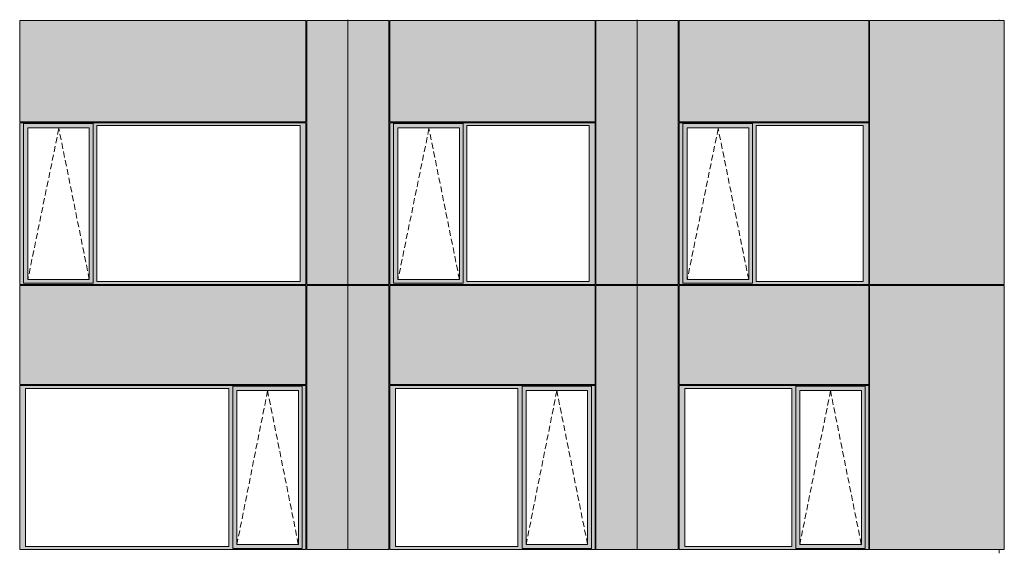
# Model space of a CAD drawing. Header units: millimetres. Extents: x 169383 to 755273, y -3871 to 302042.
# Tile 26 of 61: x 206035 to 217757, y 48726 to 55048. Entities that reach past the tile are written whole.
import ezdxf

# ---------------------------------------------------------------- set-up
doc = ezdxf.new("R2010")
doc.units = ezdxf.units.MM
doc.header["$MEASUREMENT"] = 0
doc.linetypes.add('OO_EOIAAY', pattern=[105.833361, 70.555568, -35.277793])
doc.layers.add('0_Ном._пера__1', color=7, linetype='Continuous', lineweight=0)
doc.layers.add('0_Ном._пера__120', color=7, linetype='Continuous', lineweight=0)
doc.layers.add('АР-Стены_внешние_.АР_Ном._пера__214', color=7, linetype='Continuous', lineweight=0, true_color=0xe2eaf1)

msp = doc.modelspace()

# ---------------------------------------------------------------- hatches: boundary and pattern name
at = {"layer": '0_Ном._пера__1', "linetype": 'Continuous', "lineweight": 0, "true_color": 0x000000}
for points in [[(206034.683, 53788.419), (206078.841, 53788.419), (206078.841, 53813.419), (209431.64, 53813.419), (209431.64, 53823.419), (206034.683, 53823.419)], [(206078.841, 53813.419), (206078.841, 53763.419), (206132.719, 53763.419), (206863.777, 53763.419), (206908.027, 53763.419), (206908.027, 53813.419)], [(209431.64, 53813.419), (206908.027, 53813.419), (206908.027, 53788.419), (206952.185, 53788.419), (209372.685, 53788.419), (209441.375, 53788.419), (209441.375, 53823.419), (209431.64, 53823.419)], [(210441.375, 53788.419), (210485.533, 53788.419), (210485.533, 53813.419), (212874.899, 53813.419), (212874.899, 53823.419), (210441.375, 53823.419)], [(210485.533, 53813.419), (210485.533, 53763.419), (210539.411, 53763.419), (211270.468, 53763.419), (211314.718, 53763.419), (211314.718, 53813.419)], [(212874.899, 53813.419), (211314.718, 53813.419), (211314.718, 53788.419), (211358.876, 53788.419), (212815.944, 53788.419), (212884.634, 53788.419), (212884.634, 53823.419), (212874.899, 53823.419)], [(213884.634, 53788.419), (213928.792, 53788.419), (213928.792, 53813.419), (216133.664, 53813.419), (216133.664, 53823.419), (213884.634, 53823.419)], [(213928.792, 53813.419), (213928.792, 53763.419), (213982.671, 53763.419), (214713.728, 53763.419), (214757.978, 53763.419), (214757.978, 53813.419)], [(216133.664, 53813.419), (214757.978, 53813.419), (214757.978, 53788.419), (214802.136, 53788.419), (216074.709, 53788.419), (216143.399, 53788.419), (216143.399, 53823.419), (216133.664, 53823.419)], [(206078.841, 51933.418), (206078.841, 53788.419), (206034.683, 53788.419), (206034.683, 51933.418)], [(206078.841, 53763.419), (206078.841, 51958.418), (206131.756, 51958.418), (206131.756, 53763.419)], [(206863.777, 51958.418), (206908.027, 51958.418), (206908.027, 53763.419), (206863.777, 53763.419)], [(206908.027, 53788.419), (206908.027, 51933.418), (206952.185, 51933.418), (206952.185, 53788.419)], [(209372.685, 51933.418), (209441.375, 51933.418), (209441.375, 53788.419), (209372.685, 53788.419)], [(210485.533, 51933.418), (210485.533, 53788.419), (210441.375, 53788.419), (210441.375, 51933.418)], [(210485.533, 53763.419), (210485.533, 51958.418), (210538.448, 51958.418), (210538.448, 53763.419)], [(211270.468, 51958.418), (211314.718, 51958.418), (211314.718, 53763.419), (211270.468, 53763.419)], [(211314.718, 53788.419), (211314.718, 51933.418), (211358.876, 51933.418), (211358.876, 53788.419)], [(212815.944, 51933.418), (212884.634, 51933.418), (212884.634, 53788.419), (212815.944, 53788.419)], [(213928.792, 51933.418), (213928.792, 53788.419), (213884.634, 53788.419), (213884.634, 51933.418)], [(213928.792, 53763.419), (213928.792, 51958.418), (213981.708, 51958.418), (213981.708, 53763.419)], [(214713.728, 51958.418), (214757.978, 51958.418), (214757.978, 53763.419), (214713.728, 53763.419)], [(214757.978, 53788.419), (214757.978, 51933.418), (214802.136, 51933.418), (214802.136, 53788.419)], [(216074.709, 51933.418), (216143.399, 51933.418), (216143.399, 53788.419), (216074.709, 53788.419)], [(206078.841, 51933.418), (206034.683, 51933.418), (206034.683, 51898.418), (209441.375, 51898.418), (209441.375, 51933.418), (209372.685, 51933.418), (206952.185, 51933.418), (206908.027, 51933.418), (206908.027, 51908.418), (206078.841, 51908.418)], [(206078.841, 51908.418), (206908.027, 51908.418), (206908.027, 51958.418), (206863.777, 51958.418), (206132.719, 51958.418), (206078.841, 51958.418)], [(210485.533, 51933.418), (210441.375, 51933.418), (210441.375, 51898.418), (212884.634, 51898.418), (212884.634, 51933.418), (212815.944, 51933.418), (211358.876, 51933.418), (211314.718, 51933.418), (211314.718, 51908.418), (210485.533, 51908.418)], [(210485.533, 51908.418), (211314.718, 51908.418), (211314.718, 51958.418), (211270.468, 51958.418), (210539.411, 51958.418), (210485.533, 51958.418)], [(213928.792, 51933.418), (213884.634, 51933.418), (213884.634, 51898.418), (216143.399, 51898.418), (216143.399, 51933.418), (216074.709, 51933.418), (214802.136, 51933.418), (214757.978, 51933.418), (214757.978, 51908.418), (213928.792, 51908.418)], [(213928.792, 51908.418), (214757.978, 51908.418), (214757.978, 51958.418), (214713.728, 51958.418), (213982.671, 51958.418), (213928.792, 51958.418)], [(206034.683, 50698.419), (206034.683, 50663.419), (206103.373, 50663.419), (208523.873, 50663.419), (208572.845, 50663.419), (208572.845, 50688.419), (209397.217, 50688.419), (209397.217, 50663.419), (209441.375, 50663.419), (209441.375, 50698.419)], [(206103.373, 48783.425), (206103.373, 50663.419), (206034.683, 50663.419), (206034.683, 48783.425)], [(208572.845, 50663.419), (208523.873, 50663.419), (208523.873, 48783.425), (208572.845, 48783.425)], [(208572.845, 50688.419), (208572.845, 50638.419), (208621.909, 50638.419), (209352.967, 50638.419), (209397.217, 50638.419), (209397.217, 50688.419)], [(209397.217, 48783.425), (209441.375, 48783.425), (209441.375, 50663.419), (209397.217, 50663.419)], [(210441.375, 50698.419), (210441.375, 50663.419), (210510.065, 50663.419), (211967.133, 50663.419), (212016.105, 50663.419), (212016.105, 50688.419), (212840.477, 50688.419), (212840.477, 50663.419), (212884.634, 50663.419), (212884.634, 50698.419)], [(210510.065, 48783.425), (210510.065, 50663.419), (210441.375, 50663.419), (210441.375, 48783.425)], [(212016.105, 50663.419), (211967.133, 50663.419), (211967.133, 48783.425), (212016.105, 48783.425)], [(212016.105, 50688.419), (212016.105, 50638.419), (212065.169, 50638.419), (212796.226, 50638.419), (212840.477, 50638.419), (212840.477, 50688.419)], [(212840.477, 48783.425), (212884.634, 48783.425), (212884.634, 50663.419), (212840.477, 50663.419)], [(213884.634, 50698.419), (213884.634, 50663.419), (213953.324, 50663.419), (215225.898, 50663.419), (215274.869, 50663.419), (215274.869, 50688.419), (216099.241, 50688.419), (216099.241, 50663.419), (216143.399, 50663.419), (216143.399, 50698.419)], [(213953.324, 48783.425), (213953.324, 50663.419), (213884.634, 50663.419), (213884.634, 48783.425)], [(215274.869, 50663.419), (215225.898, 50663.419), (215225.898, 48783.425), (215274.869, 48783.425)], [(215274.869, 50688.419), (215274.869, 50638.419), (215323.934, 50638.419), (216054.991, 50638.419), (216099.241, 50638.419), (216099.241, 50688.419)], [(216099.241, 48783.425), (216143.399, 48783.425), (216143.399, 50663.419), (216099.241, 50663.419)], [(208572.845, 48808.425), (208620.947, 48808.425), (208620.947, 50638.419), (208572.845, 50638.419)], [(209352.967, 50638.419), (209352.967, 48808.425), (209397.217, 48808.425), (209397.217, 50638.419)], [(212016.105, 48808.425), (212064.206, 48808.425), (212064.206, 50638.419), (212016.105, 50638.419)], [(212796.226, 50638.419), (212796.226, 48808.425), (212840.477, 48808.425), (212840.477, 50638.419)], [(215274.869, 48808.425), (215322.971, 48808.425), (215322.971, 50638.419), (215274.869, 50638.419)], [(216054.991, 50638.419), (216054.991, 48808.425), (216099.241, 48808.425), (216099.241, 50638.419)], [(206103.373, 48783.425), (206034.683, 48783.425), (206034.683, 48748.425), (209441.375, 48748.425), (209441.375, 48783.425), (209397.217, 48783.425), (209397.217, 48758.425), (208572.845, 48758.425), (208572.845, 48783.425), (208523.873, 48783.425)], [(208572.845, 48808.425), (208572.845, 48758.425), (209397.217, 48758.425), (209397.217, 48808.425), (209352.967, 48808.425), (208621.909, 48808.425)], [(210510.065, 48783.425), (210441.375, 48783.425), (210441.375, 48748.425), (212884.634, 48748.425), (212884.634, 48783.425), (212840.477, 48783.425), (212840.477, 48758.425), (212016.105, 48758.425), (212016.105, 48783.425), (211967.133, 48783.425)], [(212016.105, 48808.425), (212016.105, 48758.425), (212840.477, 48758.425), (212840.477, 48808.425), (212796.226, 48808.425), (212065.169, 48808.425)], [(213953.324, 48783.425), (213884.634, 48783.425), (213884.634, 48748.425), (216143.399, 48748.425), (216143.399, 48783.425), (216099.241, 48783.425), (216099.241, 48758.425), (215274.869, 48758.425), (215274.869, 48783.425), (215225.898, 48783.425)], [(215274.869, 48808.425), (215274.869, 48758.425), (216099.241, 48758.425), (216099.241, 48808.425), (216054.991, 48808.425), (215323.934, 48808.425)]]:
    msp.add_hatch(color=18, dxfattribs=at).paths.add_polyline_path(points)
at = {"layer": 'АР-Стены_внешние_.АР_Ном._пера__214', "linetype": 'Continuous', "lineweight": 0, "true_color": 0xe5e8eb}
for points in [[(206034.683, 55038.676), (206034.683, 53833.419), (209441.374, 53833.419), (209441.374, 55038.676)], [(209941.375, 55038.676), (209451.375, 55038.676), (209451.375, 51898.419), (209941.375, 51898.419)], [(210431.375, 55038.676), (209941.375, 55038.676), (209941.375, 51898.419), (210431.375, 51898.419)], [(210441.375, 55038.676), (210441.375, 53833.419), (212884.634, 53833.419), (212884.634, 55038.676)], [(213384.634, 55038.676), (212894.634, 55038.676), (212894.634, 51898.419), (213384.634, 51898.419)], [(213874.634, 55038.676), (213384.634, 55038.676), (213384.634, 51898.419), (213874.634, 51898.419)], [(213884.634, 55038.676), (213884.634, 53833.419), (216143.398, 53833.419), (216143.398, 55038.676)], [(217756.898, 51898.419), (217756.898, 55038.676), (216153.399, 55038.676), (216153.399, 51898.419)], [(206034.683, 51888.418), (206034.683, 50708.419), (209441.375, 50708.419), (209441.375, 51888.418)], [(209451.375, 50698.419), (209451.375, 48748.425), (209941.375, 48748.425), (209941.375, 51888.418), (209451.375, 51888.418)], [(209941.375, 51888.418), (209941.375, 48748.425), (210431.375, 48748.425), (210431.375, 51888.418)], [(210441.375, 51888.418), (210441.375, 50708.419), (212884.634, 50708.419), (212884.634, 51888.418)], [(212894.634, 50698.419), (212894.634, 48748.425), (213384.634, 48748.425), (213384.634, 51888.418), (212894.634, 51888.418)], [(213384.634, 51888.418), (213384.634, 48748.425), (213874.634, 48748.425), (213874.634, 51888.418)], [(213884.634, 51888.418), (213884.634, 50708.419), (216143.399, 50708.419), (216143.399, 51888.418)], [(216153.399, 50698.419), (216153.399, 48748.425), (217756.898, 48748.425), (217756.898, 51888.418), (216153.399, 51888.418)]]:
    msp.add_hatch(color=254, dxfattribs=at).paths.add_polyline_path(points)

# ---------------------------------------------------------------- linework, layer by layer
at = {"layer": '0_Ном._пера__120', "color": 7, "linetype": 'Continuous', "lineweight": 0}
for p, q in [((206034.683, 53833.419), (206034.683, 55038.676)), ((209441.374, 55038.676), (206034.683, 55038.676)), ((209441.374, 53833.419), (209441.374, 55038.676)), ((209451.375, 55038.676), (209451.375, 51898.419)), ((209941.375, 55038.676), (209451.375, 55038.676)), ((209941.375, 51888.418), (209941.375, 55048.168)), ((210431.375, 55038.676), (209941.375, 55038.676)), ((209941.375, 51889.621), (209941.375, 55038.676)), ((210431.375, 51898.419), (210431.375, 55038.676)), ((210441.375, 53833.419), (210441.375, 55038.676)), ((212884.634, 55038.676), (210441.375, 55038.676)), ((212884.634, 53833.419), (212884.634, 55038.676)), ((212894.634, 55038.676), (212894.634, 51898.419)), ((213384.634, 55038.676), (212894.634, 55038.676)), ((213384.634, 51888.418), (213384.634, 55045.705)), ((213874.634, 55038.676), (213384.634, 55038.676)), ((213874.634, 51898.419), (213874.634, 55038.676)), ((213884.634, 53833.419), (213884.634, 55038.676)), ((216143.398, 55038.676), (213884.634, 55038.676)), ((216143.398, 53833.419), (216143.398, 55038.676)), ((217756.898, 55038.676), (216153.399, 55038.676)), ((216153.399, 55038.676), (216153.399, 51898.419)), ((217694.726, 55048.168), (217694.726, 55038.676)), ((217756.898, 51898.419), (217756.898, 55038.676)), ((209441.374, 53833.419), (206034.683, 53833.419)), ((209441.375, 53823.419), (206034.683, 53823.419)), ((206044.587, 53823.419), (206034.683, 53823.419)), ((206034.683, 53823.419), (206034.683, 53788.419)), ((206078.841, 53788.419), (206078.841, 53813.419)), ((206078.841, 53813.419), (206908.027, 53813.419)), ((206908.027, 53813.419), (206908.027, 53788.419)), ((209441.375, 53788.419), (209441.375, 53823.419)), ((212884.634, 53833.419), (210441.375, 53833.419)), ((212884.634, 53823.419), (210441.375, 53823.419)), ((210451.279, 53823.419), (210441.375, 53823.419)), ((210441.375, 53823.419), (210441.375, 53788.419)), ((210485.533, 53788.419), (210485.533, 53813.419)), ((210485.533, 53813.419), (211314.718, 53813.419)), ((211314.718, 53813.419), (211314.718, 53788.419)), ((212884.634, 53788.419), (212884.634, 53823.419)), ((216143.398, 53833.419), (213884.634, 53833.419)), ((216143.399, 53823.419), (213884.634, 53823.419)), ((213894.539, 53823.419), (213884.634, 53823.419)), ((213884.634, 53823.419), (213884.634, 53788.419)), ((213928.792, 53788.419), (213928.792, 53813.419)), ((213928.792, 53813.419), (214757.978, 53813.419)), ((214757.978, 53813.419), (214757.978, 53788.419)), ((216143.399, 53788.419), (216143.399, 53823.419)), ((206034.683, 53788.419), (206034.683, 51933.418)), ((206078.841, 53788.419), (206078.841, 51912.993)), ((206862.814, 53763.419), (206131.756, 53763.419)), ((206131.756, 53763.419), (206131.756, 51958.418)), ((206862.814, 53763.419), (206863.777, 53763.419)), ((206863.777, 53763.419), (206863.777, 51958.418)), ((206908.027, 53788.419), (206908.027, 51933.418)), ((206952.185, 51933.418), (206952.185, 53788.419)), ((206952.185, 53788.419), (209372.685, 53788.419)), ((209372.685, 53788.419), (209372.685, 51933.418)), ((209441.375, 51933.418), (209441.375, 53788.419)), ((210441.375, 53788.419), (210441.375, 51933.418)), ((210485.533, 53788.419), (210485.533, 51912.993)), ((211269.505, 53763.419), (210538.448, 53763.419)), ((210538.448, 53763.419), (210538.448, 51958.418)), ((211269.505, 53763.419), (211270.468, 53763.419)), ((211270.468, 53763.419), (211270.468, 51958.418)), ((211314.718, 53788.419), (211314.718, 51933.418)), ((211358.876, 51933.418), (211358.876, 53788.419)), ((211358.876, 53788.419), (212815.944, 53788.419)), ((212815.944, 53788.419), (212815.944, 51933.418)), ((212884.634, 51933.418), (212884.634, 53788.419)), ((213884.634, 53788.419), (213884.634, 51933.418)), ((213928.792, 53788.419), (213928.792, 51912.993)), ((214712.765, 53763.419), (213981.708, 53763.419)), ((213981.708, 53763.419), (213981.708, 51958.418)), ((214712.765, 53763.419), (214713.728, 53763.419)), ((214713.728, 53763.419), (214713.728, 51958.418)), ((214757.978, 53788.419), (214757.978, 51933.418)), ((214802.136, 51933.418), (214802.136, 53788.419)), ((214802.136, 53788.419), (216074.709, 53788.419)), ((216074.709, 53788.419), (216074.709, 51933.418)), ((216143.399, 51933.418), (216143.399, 53788.419)), ((206034.683, 51933.418), (206034.683, 51898.418)), ((206131.756, 51958.418), (206862.814, 51958.418)), ((206863.777, 51958.418), (206862.814, 51958.418)), ((206908.027, 51933.418), (206908.027, 51912.993)), ((209372.685, 51933.418), (206952.185, 51933.418)), ((209441.375, 51898.418), (209441.375, 51933.418)), ((210441.375, 51933.418), (210441.375, 51898.418)), ((210538.448, 51958.418), (211269.505, 51958.418)), ((211270.468, 51958.418), (211269.505, 51958.418)), ((211314.718, 51933.418), (211314.718, 51912.993)), ((212815.944, 51933.418), (211358.876, 51933.418)), ((212884.634, 51898.418), (212884.634, 51933.418)), ((213884.634, 51933.418), (213884.634, 51898.418)), ((213981.708, 51958.418), (214712.765, 51958.418)), ((214713.728, 51958.418), (214712.765, 51958.418)), ((214757.978, 51933.418), (214757.978, 51912.993)), ((216074.709, 51933.418), (214802.136, 51933.418)), ((216143.399, 51898.418), (216143.399, 51933.418)), ((206044.311, 51898.419), (206034.683, 51898.419)), ((206034.683, 51898.418), (206044.508, 51898.418)), ((206034.683, 50708.419), (206034.683, 51888.418)), ((206034.683, 51888.418), (209441.375, 51888.418)), ((206044.508, 51898.418), (209431.56, 51898.418)), ((206908.027, 51912.993), (206078.841, 51912.993)), ((209431.56, 51898.418), (209441.375, 51898.418)), ((209441.375, 50708.419), (209441.375, 51888.418)), ((209941.375, 51898.419), (209451.375, 51898.419)), ((209451.375, 51888.418), (209451.375, 48748.425)), ((209451.375, 51888.418), (210431.375, 51888.418)), ((210431.375, 51898.419), (209941.375, 51898.419)), ((209941.375, 51888.418), (209941.375, 48748.425)), ((210431.375, 48748.425), (210431.375, 51888.418)), ((210451.003, 51898.419), (210441.375, 51898.419)), ((210441.375, 51898.418), (210451.2, 51898.418)), ((210441.375, 50708.419), (210441.375, 51888.418)), ((210441.375, 51888.418), (212884.634, 51888.418)), ((210451.2, 51898.418), (212874.82, 51898.418)), ((211314.718, 51912.993), (210485.533, 51912.993)), ((212874.82, 51898.418), (212884.634, 51898.418)), ((212884.634, 50708.419), (212884.634, 51888.418)), ((213384.634, 51898.419), (212894.634, 51898.419)), ((212894.634, 51888.418), (212894.634, 48748.425)), ((212894.634, 51888.418), (213874.634, 51888.418)), ((213874.634, 51898.419), (213384.634, 51898.419)), ((213384.634, 51888.418), (213384.634, 48748.425)), ((213874.634, 48748.425), (213874.634, 51888.418)), ((213894.263, 51898.419), (213884.634, 51898.419)), ((213884.634, 51898.418), (213894.459, 51898.418)), ((213884.634, 50708.419), (213884.634, 51888.418)), ((213884.634, 51888.418), (216143.399, 51888.418)), ((213894.459, 51898.418), (216133.585, 51898.418)), ((214757.978, 51912.993), (213928.792, 51912.993)), ((216133.585, 51898.418), (216143.399, 51898.418)), ((216143.399, 50708.419), (216143.399, 51888.418)), ((217756.898, 51898.419), (216153.399, 51898.419)), ((216153.399, 51888.418), (216153.399, 48748.425)), ((216153.399, 51888.418), (217756.898, 51888.418)), ((217694.726, 51898.419), (217694.726, 51888.418)), ((217756.898, 48748.425), (217756.898, 51888.418)), ((209441.375, 50708.419), (206034.683, 50708.419)), ((206034.683, 50663.419), (206034.683, 50698.419)), ((206034.683, 50698.419), (209441.375, 50698.419)), ((206034.683, 48783.425), (206034.683, 50663.419)), ((206103.373, 50663.419), (206103.373, 48783.425)), ((208523.873, 50663.419), (206103.373, 50663.419)), ((208523.873, 48783.425), (208523.873, 50663.419)), ((208572.845, 50638.419), (208572.845, 50688.419)), ((209397.217, 50688.419), (208572.845, 50688.419)), ((209397.217, 50663.419), (209397.217, 50688.419)), ((209397.217, 50663.419), (209397.217, 48783.425)), ((209441.375, 50698.419), (209441.375, 50663.419)), ((209441.375, 50663.419), (209441.375, 48783.425)), ((212884.634, 50708.419), (210441.375, 50708.419)), ((210441.375, 50663.419), (210441.375, 50698.419)), ((210441.375, 50698.419), (212884.634, 50698.419)), ((210441.375, 48783.425), (210441.375, 50663.419)), ((210510.065, 50663.419), (210510.065, 48783.425)), ((211967.133, 50663.419), (210510.065, 50663.419)), ((211967.133, 48783.425), (211967.133, 50663.419)), ((212016.105, 50638.419), (212016.105, 50688.419)), ((212840.477, 50688.419), (212016.105, 50688.419)), ((212840.477, 50663.419), (212840.477, 50688.419)), ((212840.477, 50663.419), (212840.477, 48783.425)), ((212884.634, 50698.419), (212884.634, 50663.419)), ((212884.634, 50663.419), (212884.634, 48783.425)), ((216143.399, 50708.419), (213884.634, 50708.419)), ((213884.634, 50663.419), (213884.634, 50698.419)), ((213884.634, 50698.419), (216143.399, 50698.419)), ((213884.634, 48783.425), (213884.634, 50663.419)), ((213953.324, 50663.419), (213953.324, 48783.425)), ((215225.898, 50663.419), (213953.324, 50663.419)), ((215225.898, 48783.425), (215225.898, 50663.419)), ((215274.869, 50638.419), (215274.869, 50688.419)), ((216099.241, 50688.419), (215274.869, 50688.419)), ((216099.241, 50663.419), (216099.241, 50688.419)), ((216099.241, 50663.419), (216099.241, 48783.425)), ((216143.399, 50698.419), (216143.399, 50663.419)), ((216143.399, 50663.419), (216143.399, 48783.425)), ((208572.845, 48808.425), (208572.845, 50638.419)), ((208620.947, 48808.425), (208620.947, 50638.419)), ((208620.947, 50638.419), (209352.004, 50638.419)), ((209352.967, 50638.419), (209352.004, 50638.419)), ((209352.967, 48808.425), (209352.967, 50638.419)), ((212016.105, 48808.425), (212016.105, 50638.419)), ((212064.206, 48808.425), (212064.206, 50638.419)), ((212064.206, 50638.419), (212795.264, 50638.419)), ((212796.226, 50638.419), (212795.264, 50638.419)), ((212796.226, 48808.425), (212796.226, 50638.419)), ((215274.869, 48808.425), (215274.869, 50638.419)), ((215322.971, 48808.425), (215322.971, 50638.419)), ((215322.971, 50638.419), (216054.028, 50638.419)), ((216054.991, 50638.419), (216054.028, 50638.419)), ((216054.991, 48808.425), (216054.991, 50638.419)), ((206034.683, 48748.425), (206034.683, 48783.425)), ((206103.373, 48783.425), (208523.873, 48783.425)), ((208572.845, 48758.425), (208572.845, 48808.425)), ((209352.004, 48808.425), (208620.947, 48808.425)), ((209352.004, 48808.425), (209352.967, 48808.425)), ((209397.217, 48783.425), (209397.217, 48758.425)), ((209441.375, 48783.425), (209441.375, 48748.425)), ((210441.375, 48748.425), (210441.375, 48783.425)), ((210510.065, 48783.425), (211967.133, 48783.425)), ((212016.105, 48758.425), (212016.105, 48808.425)), ((212795.264, 48808.425), (212064.206, 48808.425)), ((212795.264, 48808.425), (212796.226, 48808.425)), ((212840.477, 48783.425), (212840.477, 48758.425)), ((212884.634, 48783.425), (212884.634, 48748.425)), ((213884.634, 48748.425), (213884.634, 48783.425)), ((213953.324, 48783.425), (215225.898, 48783.425)), ((215274.869, 48758.425), (215274.869, 48808.425)), ((216054.028, 48808.425), (215322.971, 48808.425)), ((216054.028, 48808.425), (216054.991, 48808.425)), ((216099.241, 48783.425), (216099.241, 48758.425)), ((216143.399, 48783.425), (216143.399, 48748.425)), ((209441.375, 48748.425), (206034.683, 48748.425)), ((208572.845, 48758.425), (209397.217, 48758.425)), ((209941.375, 48748.425), (209451.375, 48748.425)), ((210431.375, 48748.425), (209941.375, 48748.425)), ((212884.634, 48748.425), (210441.375, 48748.425)), ((212016.105, 48758.425), (212840.477, 48758.425)), ((213384.634, 48748.425), (212894.634, 48748.425)), ((213874.634, 48748.425), (213384.634, 48748.425)), ((216143.399, 48748.425), (213884.634, 48748.425)), ((215274.869, 48758.425), (216099.241, 48758.425)), ((217756.898, 48748.425), (216153.399, 48748.425)), ((217694.726, 48748.425), (217694.726, 48703.676))]:
    msp.add_line(p, q, dxfattribs=at)
at = {"layer": '0_Ном._пера__120', "color": 7, "linetype": 'OO_EOIAAY', "lineweight": 0}
for p, q in [((206500.777, 53753.419), (206131.756, 51958.418)), ((206863.777, 51958.418), (206500.777, 53753.419)), ((210907.469, 53753.419), (210538.448, 51958.418)), ((211270.468, 51958.418), (210907.469, 53753.419)), ((214350.729, 53753.419), (213981.708, 51958.418)), ((214713.728, 51958.418), (214350.729, 53753.419)), ((208986.138, 50634.428), (208620.947, 48808.425)), ((209352.004, 48808.425), (208985.332, 50638.419)), ((212429.398, 50634.428), (212064.206, 48808.425)), ((212795.264, 48808.425), (212428.591, 50638.419)), ((215688.162, 50634.428), (215322.971, 48808.425)), ((216054.028, 48808.425), (215687.356, 50638.419))]:
    msp.add_line(p, q, dxfattribs=at)

doc.saveas('drawing.dxf')
